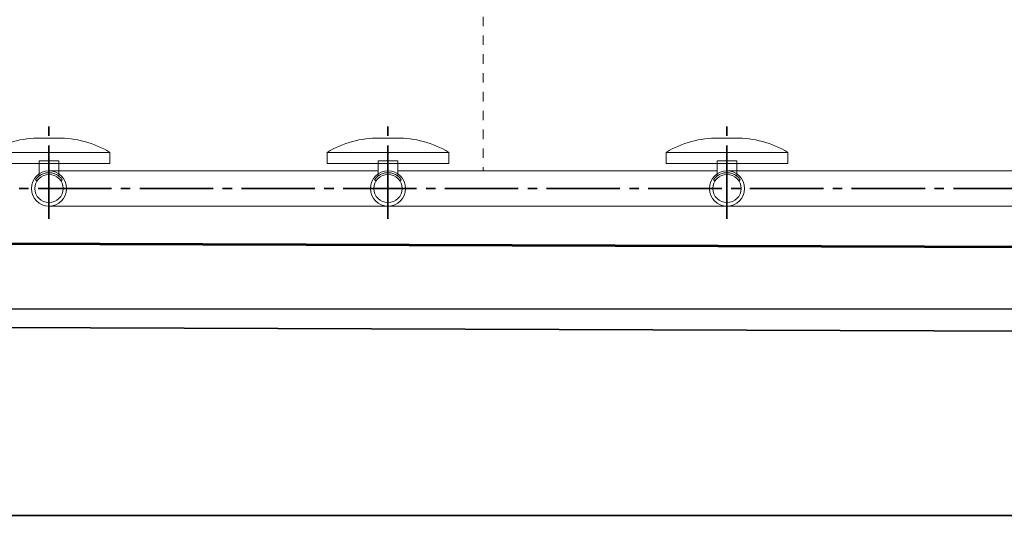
# Model space of a CAD drawing. Header units: metres. Extents: x 703769 to 722343, y 4313031 to 4317457.
# Tile 48 of 256: x 707686.51 to 707696.96, y 4313296.73 to 4313302. Entities that reach past the tile are written whole.
import ezdxf

# ---------------------------------------------------------------- set-up
doc = ezdxf.new("R2010")
doc.units = ezdxf.units.M
doc.header["$LTSCALE"] = 0.5
for name, pattern in [('ACAD_ISO03W100', [30, 12, -18]), ('CENTER', [16, 13, -1, 1, -1]), ('CENTER2', [1.125, 0.75, -0.125, 0.125, -0.125])]:
    doc.linetypes.add(name, pattern=pattern)
for name, color, linetype, lineweight in [('3中心线', 1, 'CENTER2', 18), ('DUVAR', 7, 'Continuous', 25), ('建筑', 6, 'Continuous', 18), ('曝气头', 2, 'Continuous', 18), ('标注', 3, 'Continuous', 13), ('粗实线层', 7, 'Continuous', 35), ('风管', 4, 'Continuous', 18)]:
    doc.layers.add(name, color=color, linetype=linetype, lineweight=lineweight)

# ---------------------------------------------------------------- blocks, each defined once
blk = doc.blocks.new('BQT1')
at = {"layer": '建筑', "color": 6, "linetype": 'ACAD_ISO03W100', "ltscale": 50}
for p, q in [((772297.2, -750529), (772300.5, -750531.1)), ((772344.2, -750529), (772340.8, -750531.1))]:
    blk.add_line(p, q, dxfattribs=at)
blk.add_lwpolyline([(772303.2, -750522.3), (772303.2, -750495.2), (772338.2, -750495.2), (772338.2, -750522.3)], dxfattribs=at)
blk.add_arc((772320.7, -750544.2), 28, 32.9352, 147.0648, dxfattribs=at)
at = {"layer": '曝气头'}
for p, q in [((772305.7, -750455.2), (772335.7, -750455.2)), ((772213.2, -750500.2), (772428.2, -750500.2))]:
    blk.add_line(p, q, dxfattribs=at)
blk.add_lwpolyline([(772213.2, -750480.2), (772428.2, -750480.2), (772428.2, -750500.2), (772213.2, -750500.2)], close=True, dxfattribs=at)
for centre, start, end in [((772302.1, -750625.7), 88.8119, 121.4361), ((772339.2, -750625.7), 58.5639, 91.1881)]:
    blk.add_arc(centre, 170.6, start, end, dxfattribs=at)
blk = doc.blocks.new('dawda')
at = {"color": 7, "linetype": 'CENTER', "ltscale": 20}
for p, q in [((532023.2, 30998.8), (532023.2, 31163)), ((532623.2, 30998.8), (532623.2, 31163)), ((533223.2, 30998.8), (533223.2, 31163)), ((536453.8, 31052.4), (531897.6, 31052.4))]:
    blk.add_line(p, q, dxfattribs=at)
at = {"color": 7}
for p, q in [((541041.6, 30923.4), (531040.5, 30956.8)), ((531541.6, 30956.8), (541541.6, 30923.4)), ((541541.6, 30773.4), (531040.5, 30809)), ((541541.6, 30473.4), (531040.5, 30473.4))]:
    blk.add_line(p, q, dxfattribs=at)
at = {"layer": '3中心线', "color": 7}
blk.add_line((532791.6, 33623.4), (532791.6, 31083.9), dxfattribs=at)
at = {"layer": 'DUVAR', "color": 7, "lineweight": 30, "ltscale": 500}
blk.add_line((518284.5, 30839.5), (541322.7, 30839.5), dxfattribs=at)
at = {"layer": '风管', "color": 7}
for p, q in [((532023.2, 31083.9), (532605.7, 31083.9)), ((532640.7, 31083.9), (533205.7, 31083.9)), ((533452.2, 31083.9), (533223.2, 31083.9)), ((533223.2, 31083.9), (533469.2, 31083.9)), ((534405.7, 31083.9), (533240.7, 31083.9)), ((533469.2, 31083.9), (533240.7, 31083.9)), ((532023.2, 31020.9), (532623.2, 31020.9)), ((532623.2, 31020.9), (533029.7, 31020.9)), ((533029.7, 31020.9), (533479.3, 31020.9)), ((534423.2, 31020.9), (533223.2, 31020.9)), ((533479.3, 31020.9), (533223.2, 31020.9)), ((533479.3, 31020.9), (533223.2, 31020.9))]:
    blk.add_line(p, q, dxfattribs=at)
for centre, radius in [((532023.2, 31052.4), 31.2), ((532023.2, 31052.4), 25), ((532623.2, 31052.4), 31.2), ((532623.2, 31052.4), 25), ((533223.2, 31052.4), 31.2), ((533223.2, 31052.4), 25)]:
    blk.add_circle(centre, radius, dxfattribs=at)
at = {"layer": '标注', "color": 7, "xscale": -1}
for p in [(1304343.8, 781596.6), (1304943.8, 781596.6), (1305543.8, 781596.6)]:
    blk.add_blockref('BQT1', p, dxfattribs=at)

msp = doc.modelspace()

# ---------------------------------------------------------------- block references
at = {"layer": '粗实线层', "xscale": 0.006, "yscale": 0.006, "zscale": 0.006}
msp.add_blockref('dawda', (704494.68, 4313113.888), dxfattribs=at)

doc.saveas('drawing.dxf')
